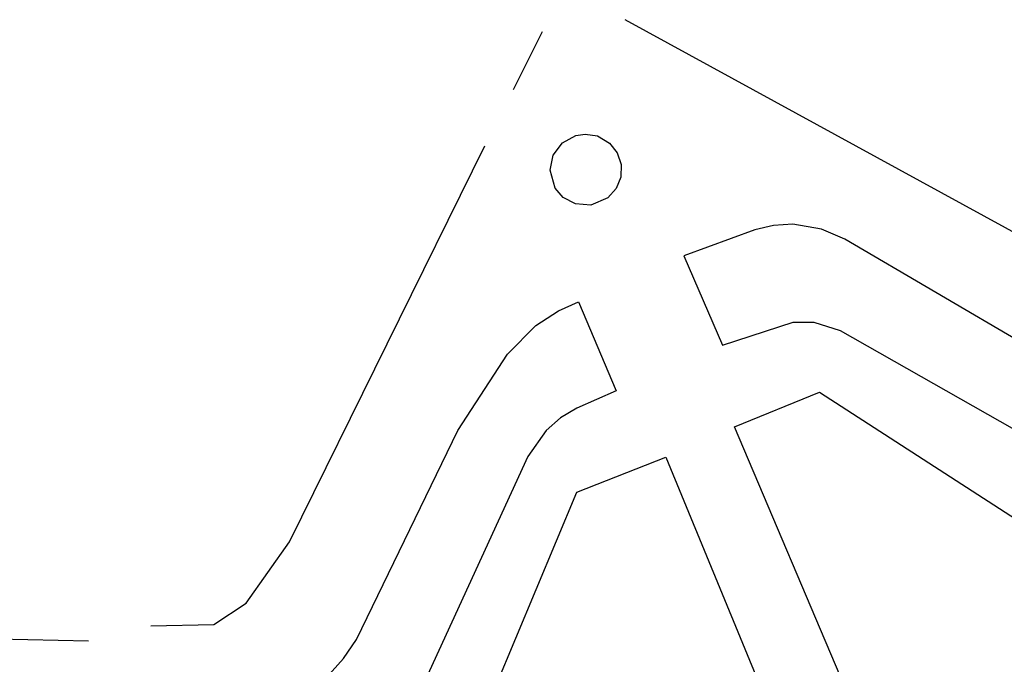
# Model space of a CAD drawing. Header units: millimetres. Extents: x 135944 to 142000, y 454200 to 456692.
# Tile 120 of 185: x 136632 to 136814, y 456526 to 456645. Entities that reach past the tile are written whole.
import ezdxf

# ---------------------------------------------------------------- set-up
doc = ezdxf.new("R2010")
doc.units = ezdxf.units.MM
doc.layers.add('TotaalGBKN2013X$0$Contouren', color=251, linetype='Continuous')

msp = doc.modelspace()

# ---------------------------------------------------------------- linework, layer by layer
at = {"layer": 'TotaalGBKN2013X$0$Contouren'}
for p, q in [((136869.55, 456576.49), (136744.13, 456645.21)), ((136723.47, 456632.29), (136728.81, 456643.05)), ((136732.5, 456622.47), (136735.02, 456623.83)), ((136735.02, 456623.83), (136736.72, 456624.07)), ((136736.72, 456624.07), (136738.99, 456623.71)), ((136730.79, 456620.18), (136732.5, 456622.47)), ((136738.99, 456623.71), (136741.23, 456622.39)), ((136741.23, 456622.39), (136742.64, 456620.59)), ((136682.08, 456548.69), (136718.2, 456621.89)), ((136730.22, 456617.38), (136730.79, 456620.18)), ((136742.64, 456620.59), (136743.35, 456618.41)), ((136743.35, 456618.41), (136743.28, 456616.11)), ((136731.15, 456614.09), (136730.22, 456617.38)), ((136743.28, 456616.11), (136742.42, 456613.99)), ((136732.65, 456612.36), (136731.15, 456614.09)), ((136742.42, 456613.99), (136740.89, 456612.28)), ((136734.9, 456611.16), (136732.65, 456612.36)), ((136737.75, 456610.94), (136734.9, 456611.16)), ((136740.89, 456612.28), (136737.75, 456610.94)), ((136768.05, 456606.38), (136754.94, 456601.55)), ((136771.54, 456607.19), (136768.05, 456606.38)), ((136775.12, 456607.39), (136771.54, 456607.19)), ((136780.41, 456606.51), (136775.12, 456607.39)), ((136784.68, 456604.66), (136780.41, 456606.51)), ((136852.5, 456564.82), (136784.68, 456604.66)), ((136754.94, 456601.55), (136762.1, 456585.07)), ((136731.77, 456591.38), (136735.51, 456593.03)), ((136735.51, 456593.03), (136742.44, 456576.63)), ((136727.59, 456588.69), (136731.77, 456591.38)), ((136762.1, 456585.07), (136775.19, 456589.32)), ((136775.19, 456589.32), (136778.99, 456589.31)), ((136778.99, 456589.31), (136783.84, 456587.76)), ((136722.35, 456583.39), (136727.59, 456588.69)), ((136783.84, 456587.76), (136839.91, 456555.88)), ((136713.18, 456569.28), (136722.35, 456583.39)), ((136742.44, 456576.63), (136735.15, 456573.42)), ((136764.32, 456569.98), (136780.05, 456576.38)), ((136780.05, 456576.38), (136831.38, 456543.11)), ((136735.15, 456573.42), (136732.14, 456571.59)), ((136732.14, 456571.59), (136729.49, 456569.26)), ((136694.42, 456530.64), (136713.18, 456569.28)), ((136729.49, 456569.26), (136726.1, 456564.46)), ((136794.86, 456498.07), (136764.32, 456569.98)), ((136726.1, 456564.46), (136694.76, 456496.1)), ((136735.15, 456557.85), (136751.6, 456564.35)), ((136751.6, 456564.35), (136776.86, 456503.19)), ((136716.55, 456513.25), (136735.15, 456557.85)), ((136674.05, 456537.37), (136682.08, 456548.69)), ((136668.1, 456533.4), (136674.05, 456537.37)), ((136534.96, 456532.82), (136644.94, 456530.41)), ((136656.43, 456533.16), (136668.1, 456533.4)), ((136692.04, 456527.13), (136694.42, 456530.64)), ((136687.15, 456521.69), (136692.04, 456527.13))]:
    msp.add_line(p, q, dxfattribs=at)

doc.saveas('drawing.dxf')
